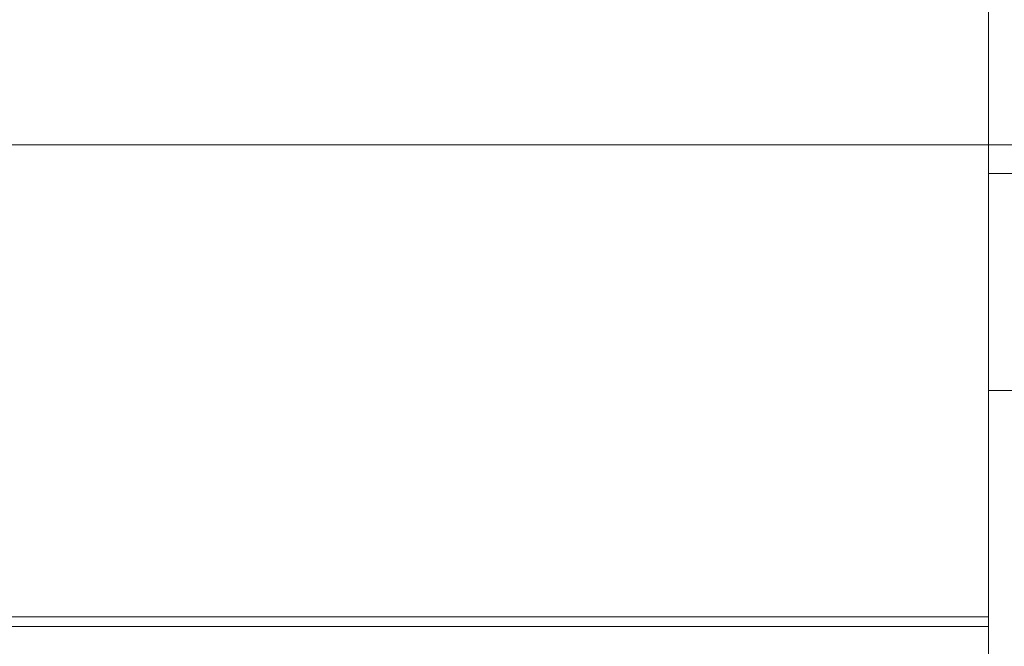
# Model space of a CAD drawing. Header units: millimetres. Extents: x -521669 to 178656, y -69521 to 433382.
# Tile 44 of 256: x -499397 to -499390, y 411132 to 411137. Entities that reach past the tile are written whole.
import ezdxf

# ---------------------------------------------------------------- set-up
doc = ezdxf.new("R2010")
doc.units = ezdxf.units.MM
doc.layers.add('PDF5_Geometry', color=7, linetype='Continuous', true_color=0xaaaaaa)

# ---------------------------------------------------------------- blocks, each defined once
blk = doc.blocks.new('ftfyjjj')
at = {"layer": 'PDF5_Geometry', "color": 3, "lineweight": 18, "true_color": 0x00ff00}
for points in [[(25730.2584, 8183.4543), (26226.2413, 8183.4543), (25730.2584, 8183.4543)], [(26226.2413, 8181.7962), (26226.2413, 8191.5684), (26226.2413, 8181.7962)], [(26226.2413, 8183.2073), (26226.2413, 8183.419), (26226.2413, 8183.4543), (25730.2584, 8183.4543)], [(25730.2584, 8181.7962), (26226.2413, 8181.7962), (26226.2413, 8181.1965), (26226.2413, 8180.632), (26226.2413, 8180.1028), (26226.2413, 8179.6442), (26226.2413, 8179.2561), (26226.2413, 8179.0092), (26226.2413, 8178.8681), (26226.2413, 8178.9033), (26226.2413, 8179.0445), (26226.2413, 8179.362), (26226.2413, 8179.75), (26226.2413, 8180.2439), (26226.2413, 8180.8084), (26226.2413, 8181.3729), (26226.2413, 8181.9373), (26226.2413, 8182.4312), (26226.2413, 8182.8898), (26226.2413, 8183.2073), (26226.2413, 8183.419), (26226.2413, 8183.4543), (25730.2584, 8183.4543)], [(26226.2413, 8181.7962), (26226.2413, 8191.5684), (26226.2413, 8181.7962)], [(26226.2413, 8183.2073), (26226.2413, 8183.419), (26226.2413, 8183.4543), (25730.2584, 8183.4543)], [(25730.2584, 8181.7962), (26226.2413, 8181.7962), (26226.2413, 8181.1965), (26226.2413, 8180.632), (26226.2413, 8180.1028), (26226.2413, 8179.6442), (26226.2413, 8179.2561), (26226.2413, 8179.0092), (26226.2413, 8178.8681), (26226.2413, 8178.9033), (26226.2413, 8179.0445), (26226.2413, 8179.362), (26226.2413, 8179.75), (26226.2413, 8180.2439), (26226.2413, 8180.8084), (26226.2413, 8181.3729), (26226.2413, 8181.9373), (26226.2413, 8182.4312), (26226.2413, 8182.8898), (26226.2413, 8183.2073), (26226.2413, 8183.419), (26226.2413, 8183.4543), (25730.2584, 8183.4543)], [(25730.2584, 8181.7962), (26226.2413, 8181.7962), (26226.2413, 8191.5684), (26226.2413, 8181.7962), (26226.2413, 8191.5684), (26226.2413, 8181.7962), (26226.2413, 8191.5684), (26226.2413, 8191.6742), (26226.2413, 8191.7801), (26226.2413, 8191.9212), (26226.2413, 8192.0623), (26226.2413, 8192.1681), (26226.2413, 8192.274), (26226.2413, 8192.3445), (26226.2413, 8192.4151), (26226.2413, 8192.3445), (26226.2413, 8192.274), (25730.2584, 8192.274)], [(25730.2584, 8183.3837), (26226.2413, 8183.3837), (26226.2413, 8192.274), (26226.2413, 8183.3837), (25730.2584, 8183.3837), (26226.2413, 8183.3837), (25730.2584, 8183.3837)], [(25730.2584, 8192.274), (26226.2413, 8192.274), (26226.2413, 8183.3837), (25730.2584, 8183.3837)], [(25730.2584, 8192.274), (26226.2413, 8192.274), (26226.2413, 8183.3837), (25730.2584, 8183.3837)], [(25730.2584, 8192.274), (26226.2413, 8192.274), (26226.2413, 8183.3837), (25730.2584, 8183.3837)], [(25730.2584, 8192.274), (26226.2413, 8192.274), (26226.2413, 8183.3837), (25730.2584, 8183.3837)], [(25730.2584, 8192.274), (26226.2413, 8192.274), (26226.2413, 8183.3837), (25730.2584, 8183.3837)], [(25730.2584, 8183.3837), (26226.2413, 8183.3837), (26226.2413, 8192.274), (26226.2413, 8192.3445), (26226.2413, 8192.4151), (26226.2413, 8192.3445), (26226.2413, 8192.274), (26226.2413, 8192.1681), (26226.2413, 8192.0623), (26226.2413, 8191.9212), (26226.2413, 8191.7801), (26226.2413, 8191.6742), (26226.2413, 8191.5684), (25730.2584, 8191.5684)], [(25730.2584, 8183.3837), (26226.2413, 8183.3837), (26226.2413, 8192.274), (26226.2413, 8192.3445), (26226.2413, 8192.4151), (26226.2413, 8192.3445), (26226.2413, 8192.274), (26226.2413, 8192.1681), (26226.2413, 8192.0623), (26226.2413, 8191.9212), (26226.2413, 8191.7801), (26226.2413, 8191.6742), (26226.2413, 8191.5684), (25730.2584, 8191.5684)], [(25730.2584, 8183.3837), (26226.2413, 8183.3837), (26226.2413, 8192.274), (26226.2413, 8183.3837), (26226.2413, 8192.274), (25730.2584, 8192.274)], [(25730.2584, 8183.3837), (26226.2413, 8183.3837), (26226.2413, 8192.274), (25730.2584, 8192.274)], [(25730.2584, 8191.5684), (26226.2413, 8191.5684), (26226.2413, 8191.6742), (26226.2413, 8191.7801), (26226.2413, 8191.9212), (26226.2413, 8192.0623), (26226.2413, 8192.1681), (26226.2413, 8192.274), (26226.2413, 8192.3445), (26226.2413, 8192.4151), (26226.2413, 8192.3445), (26226.2413, 8192.274), (26226.2413, 8183.3837), (25730.2584, 8183.3837)], [(25730.2584, 8191.5684), (26226.2413, 8191.5684), (26226.2413, 8191.6742), (26226.2413, 8191.7801), (26226.2413, 8191.9212), (26226.2413, 8192.0623), (26226.2413, 8192.1681), (26226.2413, 8192.274), (26226.2413, 8192.3445), (26226.2413, 8192.4151), (26226.2413, 8192.3445), (26226.2413, 8192.274), (26226.2413, 8183.3837), (25730.2584, 8183.3837)], [(25730.2584, 8191.5684), (26226.2413, 8191.5684), (26226.2413, 8191.6742), (26226.2413, 8191.7801), (26226.2413, 8191.9212), (26226.2413, 8192.0623), (26226.2413, 8192.1681), (26226.2413, 8192.274), (26226.2413, 8192.3445), (26226.2413, 8192.4151), (26226.2413, 8192.3445), (26226.2413, 8192.274), (26226.2413, 8183.3837), (25730.2584, 8183.3837)], [(25730.2584, 8183.4543), (26226.2413, 8183.4543), (26226.2413, 8183.3837), (26226.2413, 8192.274), (25730.2584, 8192.274)], [(26226.2413, 8192.274), (26226.2413, 8183.3837)], [(26226.2413, 8192.274), (26226.2413, 8183.3837)], [(26226.2413, 8192.274), (26226.2413, 8183.3837)], [(26226.2413, 8192.274), (26226.2413, 8183.3837)], [(26226.2413, 8192.274), (26226.2413, 8183.3837)], [(26226.2413, 8192.274), (26226.2413, 8183.3837)], [(26226.2413, 8192.274), (26226.2413, 8183.3837)], [(26226.2413, 8192.274), (26226.2413, 8183.3837)], [(26226.2413, 8192.274), (26226.2413, 8183.3837)], [(26226.2413, 8192.274), (26226.2413, 8183.3837)], [(26226.2413, 8192.274), (26226.2413, 8183.3837)], [(26226.2413, 8192.274), (26226.2413, 8183.3837)], [(26226.2413, 8192.274), (26226.2413, 8183.3837)], [(26226.2413, 8192.274), (26226.2413, 8183.3837)], [(26226.2413, 8192.274), (26226.2413, 8183.3837)], [(26226.2413, 8192.274), (26226.2413, 8183.3837)], [(26226.2413, 8192.274), (26226.2413, 8183.3837)], [(26226.2413, 8183.2073), (26226.2413, 8183.419), (26226.2413, 8183.4543), (25730.2584, 8183.3837), (26226.2413, 8183.4543), (26226.2413, 8183.419), (26226.2413, 8183.2073)], [(26226.2413, 8181.7962), (26226.2413, 8191.5684), (25730.2584, 8191.5684)], [(26226.2413, 8183.2073), (26226.2413, 8183.419), (26226.2413, 8183.4543), (26226.2413, 8183.419), (26226.2413, 8183.2073)], [(26226.2413, 8181.7962), (26226.2413, 8191.5684), (26226.2413, 8181.7962)], [(26226.2413, 8183.2073), (26226.2413, 8183.419), (26226.2413, 8183.4543), (25730.2584, 8183.4543)], [(25730.2584, 8191.5684), (26226.2413, 8191.5684), (26226.2413, 8181.7962)], [(26226.2413, 8181.7962), (26226.2413, 8191.5684)], [(26226.2413, 8181.7962), (26226.2413, 8191.5684)], [(26226.2413, 8181.7962), (26226.2413, 8191.5684)], [(26226.2413, 8181.7962), (26226.2413, 8191.5684)], [(26226.2413, 8181.7962), (26226.2413, 8191.5684)], [(26226.2413, 8181.7962), (26226.2413, 8191.5684)], [(26226.2413, 8181.7962), (26226.2413, 8191.5684)], [(26226.2413, 8181.7962), (26226.2413, 8191.5684)], [(26226.2413, 8181.7962), (26226.2413, 8191.5684)], [(26226.2413, 8181.7962), (26226.2413, 8191.5684)], [(26226.2413, 8181.7962), (26226.2413, 8191.5684)], [(26226.2413, 8181.7962), (26226.2413, 8191.5684)], [(26226.2413, 8181.7962), (26226.2413, 8191.5684)], [(26226.2413, 8181.7962), (26226.2413, 8191.5684)], [(26226.2413, 8181.7962), (26226.2413, 8191.5684)], [(26226.2413, 8181.7962), (26226.2413, 8191.5684)], [(26226.2413, 8181.7962), (26226.2413, 8191.5684)], [(26226.2413, 8181.7962), (26226.2413, 8191.5684)], [(26226.2413, 8181.7962), (26226.2413, 8191.5684)], [(26226.2413, 8181.7962), (26226.2413, 8191.5684)], [(26226.2413, 8181.7962), (26226.2413, 8191.5684)], [(25728.2475, 8186.9116), (26228.2522, 8186.9116)], [(26228.2522, 8186.9116), (25728.2475, 8186.9116)], [(26230.2631, 8186.6999), (26226.2413, 8186.6999), (26226.2413, 8186.6647), (26226.2413, 8186.5941), (26226.2413, 8186.4883), (26226.2413, 8186.3119), (26226.2413, 8186.1002), (26226.2413, 8185.9238), (26226.2413, 8185.7121), (26226.2413, 8185.5005), (26226.2413, 8185.3241), (26226.2413, 8185.2182), (26226.2413, 8185.1477), (26226.2413, 8185.1124), (26230.2631, 8185.1124)], [(26230.2631, 8185.1124), (26226.2413, 8185.1124), (26226.2413, 8185.1477), (26226.2413, 8185.2182), (26226.2413, 8185.3241), (26226.2413, 8185.5005), (26226.2413, 8185.7121), (26226.2413, 8185.9238), (26226.2413, 8186.1002), (26226.2413, 8186.3119), (26226.2413, 8186.4883), (26226.2413, 8186.5941), (26226.2413, 8186.6647), (26226.2413, 8186.6999), (26230.2631, 8186.6999)], [(26230.2631, 8186.6999), (26226.2413, 8186.6999)], [(26226.2413, 8186.6999), (26226.2413, 8186.6647), (26226.2413, 8186.5941), (26226.2413, 8186.4883), (26226.2413, 8186.3119), (26226.2413, 8186.1002), (26226.2413, 8185.9238), (26226.2413, 8185.7121), (26226.2413, 8185.5005), (26226.2413, 8185.3241), (26226.2413, 8185.2182), (26226.2413, 8185.1477), (26226.2413, 8185.1124)], [(26226.2413, 8185.1124), (26226.2413, 8185.1477), (26226.2413, 8185.2182), (26226.2413, 8185.3241), (26226.2413, 8185.5005), (26226.2413, 8185.7121), (26226.2413, 8185.9238), (26226.2413, 8186.1002), (26226.2413, 8186.3119), (26226.2413, 8186.4883), (26226.2413, 8186.5941), (26226.2413, 8186.6647), (26226.2413, 8186.6999)], [(26230.2631, 8186.6999), (26226.2413, 8186.6999)], [(26226.2413, 8186.6999), (26226.2413, 8186.6647), (26226.2413, 8186.5941), (26226.2413, 8186.4883), (26226.2413, 8186.3119), (26226.2413, 8186.1002), (26226.2413, 8185.9238), (26226.2413, 8185.7121), (26226.2413, 8185.5005), (26226.2413, 8185.3241), (26226.2413, 8185.2182), (26226.2413, 8185.1477), (26226.2413, 8185.1124)], [(26226.2413, 8185.1124), (26226.2413, 8185.1477), (26226.2413, 8185.2182), (26226.2413, 8185.3241), (26226.2413, 8185.5005), (26226.2413, 8185.7121), (26226.2413, 8185.9238), (26226.2413, 8186.1002), (26226.2413, 8186.3119), (26226.2413, 8186.4883), (26226.2413, 8186.5941), (26226.2413, 8186.6647), (26226.2413, 8186.6999)], [(26230.2631, 8186.6999), (26226.2413, 8186.6999)], [(26226.2413, 8186.6999), (26226.2413, 8186.6647), (26226.2413, 8186.5941), (26226.2413, 8186.4883), (26226.2413, 8186.3119), (26226.2413, 8186.1002), (26226.2413, 8185.9238), (26226.2413, 8185.7121), (26226.2413, 8185.5005), (26226.2413, 8185.3241), (26226.2413, 8185.2182), (26226.2413, 8185.1477), (26226.2413, 8185.1124)], [(26226.2413, 8185.1124), (26226.2413, 8185.1477), (26226.2413, 8185.2182), (26226.2413, 8185.3241), (26226.2413, 8185.5005), (26226.2413, 8185.7121), (26226.2413, 8185.9238), (26226.2413, 8186.1002), (26226.2413, 8186.3119), (26226.2413, 8186.4883), (26226.2413, 8186.5941), (26226.2413, 8186.6647), (26226.2413, 8186.6999)], [(26230.2631, 8186.6999), (26226.2413, 8186.6999)], [(26226.2413, 8186.6999), (26226.2413, 8186.6647), (26226.2413, 8186.5941), (26226.2413, 8186.4883), (26226.2413, 8186.3119), (26226.2413, 8186.1002), (26226.2413, 8185.9238), (26226.2413, 8185.7121), (26226.2413, 8185.5005), (26226.2413, 8185.3241), (26226.2413, 8185.2182), (26226.2413, 8185.1477), (26226.2413, 8185.1124)], [(26226.2413, 8185.1124), (26226.2413, 8185.1477), (26226.2413, 8185.2182), (26226.2413, 8185.3241), (26226.2413, 8185.5005), (26226.2413, 8185.7121), (26226.2413, 8185.9238), (26226.2413, 8186.1002), (26226.2413, 8186.3119), (26226.2413, 8186.4883), (26226.2413, 8186.5941), (26226.2413, 8186.6647), (26226.2413, 8186.6999)], [(26230.2631, 8186.6999), (26226.2413, 8186.6999)], [(26226.2413, 8186.6999), (26226.2413, 8186.6647), (26226.2413, 8186.5941), (26226.2413, 8186.4883), (26226.2413, 8186.3119), (26226.2413, 8186.1002), (26226.2413, 8185.9238), (26226.2413, 8185.7121), (26226.2413, 8185.5005), (26226.2413, 8185.3241), (26226.2413, 8185.2182), (26226.2413, 8185.1477), (26226.2413, 8185.1124)], [(26226.2413, 8185.1124), (26226.2413, 8185.1477), (26226.2413, 8185.2182), (26226.2413, 8185.3241), (26226.2413, 8185.5005), (26226.2413, 8185.7121), (26226.2413, 8185.9238), (26226.2413, 8186.1002), (26226.2413, 8186.3119), (26226.2413, 8186.4883), (26226.2413, 8186.5941), (26226.2413, 8186.6647), (26226.2413, 8186.6999)], [(26230.2631, 8186.6999), (26226.2413, 8186.6999)], [(26226.2413, 8186.6999), (26226.2413, 8186.6647), (26226.2413, 8186.5941), (26226.2413, 8186.4883), (26226.2413, 8186.3119), (26226.2413, 8186.1002), (26226.2413, 8185.9238), (26226.2413, 8185.7121), (26226.2413, 8185.5005), (26226.2413, 8185.3241), (26226.2413, 8185.2182), (26226.2413, 8185.1477), (26226.2413, 8185.1124)], [(26226.2413, 8185.1124), (26226.2413, 8185.1477), (26226.2413, 8185.2182), (26226.2413, 8185.3241), (26226.2413, 8185.5005), (26226.2413, 8185.7121), (26226.2413, 8185.9238), (26226.2413, 8186.1002), (26226.2413, 8186.3119), (26226.2413, 8186.4883), (26226.2413, 8186.5941), (26226.2413, 8186.6647), (26226.2413, 8186.6999)], [(26230.2631, 8186.6999), (26226.2413, 8186.6999)], [(26226.2413, 8186.6999), (26226.2413, 8186.6647), (26226.2413, 8186.5941), (26226.2413, 8186.4883), (26226.2413, 8186.3119), (26226.2413, 8186.1002), (26226.2413, 8185.9238), (26226.2413, 8185.7121), (26226.2413, 8185.5005), (26226.2413, 8185.3241), (26226.2413, 8185.2182), (26226.2413, 8185.1477), (26226.2413, 8185.1124)], [(26226.2413, 8185.1124), (26226.2413, 8185.1477), (26226.2413, 8185.2182), (26226.2413, 8185.3241), (26226.2413, 8185.5005), (26226.2413, 8185.7121), (26226.2413, 8185.9238), (26226.2413, 8186.1002), (26226.2413, 8186.3119), (26226.2413, 8186.4883), (26226.2413, 8186.5941), (26226.2413, 8186.6647), (26226.2413, 8186.6999)], [(26230.2631, 8186.6999), (26226.2413, 8186.6999)], [(26226.2413, 8186.6999), (26226.2413, 8186.6647), (26226.2413, 8186.5941), (26226.2413, 8186.4883), (26226.2413, 8186.3119), (26226.2413, 8186.1002), (26226.2413, 8185.9238), (26226.2413, 8185.7121), (26226.2413, 8185.5005), (26226.2413, 8185.3241), (26226.2413, 8185.2182), (26226.2413, 8185.1477), (26226.2413, 8185.1124)], [(26226.2413, 8185.1124), (26226.2413, 8185.1477), (26226.2413, 8185.2182), (26226.2413, 8185.3241), (26226.2413, 8185.5005), (26226.2413, 8185.7121), (26226.2413, 8185.9238), (26226.2413, 8186.1002), (26226.2413, 8186.3119), (26226.2413, 8186.4883), (26226.2413, 8186.5941), (26226.2413, 8186.6647), (26226.2413, 8186.6999)], [(26230.2631, 8186.6999), (26226.2413, 8186.6999)], [(26226.2413, 8186.6999), (26226.2413, 8186.6647), (26226.2413, 8186.5941), (26226.2413, 8186.4883), (26226.2413, 8186.3119), (26226.2413, 8186.1002), (26226.2413, 8185.9238), (26226.2413, 8185.7121), (26226.2413, 8185.5005), (26226.2413, 8185.3241), (26226.2413, 8185.2182), (26226.2413, 8185.1477), (26226.2413, 8185.1124)], [(26226.2413, 8185.1124), (26226.2413, 8185.1477), (26226.2413, 8185.2182), (26226.2413, 8185.3241), (26226.2413, 8185.5005), (26226.2413, 8185.7121), (26226.2413, 8185.9238), (26226.2413, 8186.1002), (26226.2413, 8186.3119), (26226.2413, 8186.4883), (26226.2413, 8186.5941), (26226.2413, 8186.6647), (26226.2413, 8186.6999)], [(26230.2631, 8186.6999), (26226.2413, 8186.6999)], [(26226.2413, 8186.6999), (26226.2413, 8186.6647), (26226.2413, 8186.5941), (26226.2413, 8186.4883), (26226.2413, 8186.3119), (26226.2413, 8186.1002), (26226.2413, 8185.9238), (26226.2413, 8185.7121), (26226.2413, 8185.5005), (26226.2413, 8185.3241), (26226.2413, 8185.2182), (26226.2413, 8185.1477), (26226.2413, 8185.1124)], [(26226.2413, 8185.1124), (26226.2413, 8185.1477), (26226.2413, 8185.2182), (26226.2413, 8185.3241), (26226.2413, 8185.5005), (26226.2413, 8185.7121), (26226.2413, 8185.9238), (26226.2413, 8186.1002), (26226.2413, 8186.3119), (26226.2413, 8186.4883), (26226.2413, 8186.5941), (26226.2413, 8186.6647), (26226.2413, 8186.6999)], [(26230.2631, 8186.6999), (26226.2413, 8186.6999)], [(26226.2413, 8186.6999), (26226.2413, 8186.6647), (26226.2413, 8186.5941), (26226.2413, 8186.4883), (26226.2413, 8186.3119), (26226.2413, 8186.1002), (26226.2413, 8185.9238), (26226.2413, 8185.7121), (26226.2413, 8185.5005), (26226.2413, 8185.3241), (26226.2413, 8185.2182), (26226.2413, 8185.1477), (26226.2413, 8185.1124)], [(26226.2413, 8185.1124), (26226.2413, 8185.1477), (26226.2413, 8185.2182), (26226.2413, 8185.3241), (26226.2413, 8185.5005), (26226.2413, 8185.7121), (26226.2413, 8185.9238), (26226.2413, 8186.1002), (26226.2413, 8186.3119), (26226.2413, 8186.4883), (26226.2413, 8186.5941), (26226.2413, 8186.6647), (26226.2413, 8186.6999)], [(26230.2631, 8186.6999), (26226.2413, 8186.6999)], [(26226.2413, 8186.6999), (26226.2413, 8186.6647), (26226.2413, 8186.5941), (26226.2413, 8186.4883), (26226.2413, 8186.3119), (26226.2413, 8186.1002), (26226.2413, 8185.9238), (26226.2413, 8185.7121), (26226.2413, 8185.5005), (26226.2413, 8185.3241), (26226.2413, 8185.2182), (26226.2413, 8185.1477), (26226.2413, 8185.1124)], [(26226.2413, 8185.1124), (26226.2413, 8185.1477), (26226.2413, 8185.2182), (26226.2413, 8185.3241), (26226.2413, 8185.5005), (26226.2413, 8185.7121), (26226.2413, 8185.9238), (26226.2413, 8186.1002), (26226.2413, 8186.3119), (26226.2413, 8186.4883), (26226.2413, 8186.5941), (26226.2413, 8186.6647), (26226.2413, 8186.6999)], [(26230.2631, 8186.6999), (26226.2413, 8186.6999)], [(26226.2413, 8186.6999), (26226.2413, 8186.6647), (26226.2413, 8186.5941), (26226.2413, 8186.4883), (26226.2413, 8186.3119), (26226.2413, 8186.1002), (26226.2413, 8185.9238), (26226.2413, 8185.7121), (26226.2413, 8185.5005), (26226.2413, 8185.3241), (26226.2413, 8185.2182), (26226.2413, 8185.1477), (26226.2413, 8185.1124)], [(26226.2413, 8185.1124), (26226.2413, 8185.1477), (26226.2413, 8185.2182), (26226.2413, 8185.3241), (26226.2413, 8185.5005), (26226.2413, 8185.7121), (26226.2413, 8185.9238), (26226.2413, 8186.1002), (26226.2413, 8186.3119), (26226.2413, 8186.4883), (26226.2413, 8186.5941), (26226.2413, 8186.6647), (26226.2413, 8186.6999)], [(26230.2631, 8186.6999), (26226.2413, 8186.6999)], [(26226.2413, 8186.6999), (26226.2413, 8186.6647), (26226.2413, 8186.5941), (26226.2413, 8186.4883), (26226.2413, 8186.3119), (26226.2413, 8186.1002), (26226.2413, 8185.9238), (26226.2413, 8185.7121), (26226.2413, 8185.5005), (26226.2413, 8185.3241), (26226.2413, 8185.2182), (26226.2413, 8185.1477), (26226.2413, 8185.1124)], [(26226.2413, 8185.1124), (26226.2413, 8185.1477), (26226.2413, 8185.2182), (26226.2413, 8185.3241), (26226.2413, 8185.5005), (26226.2413, 8185.7121), (26226.2413, 8185.9238), (26226.2413, 8186.1002), (26226.2413, 8186.3119), (26226.2413, 8186.4883), (26226.2413, 8186.5941), (26226.2413, 8186.6647), (26226.2413, 8186.6999)], [(26230.2631, 8186.6999), (26226.2413, 8186.6999)], [(26226.2413, 8186.6999), (26226.2413, 8186.6647), (26226.2413, 8186.5941), (26226.2413, 8186.4883), (26226.2413, 8186.3119), (26226.2413, 8186.1002), (26226.2413, 8185.9238), (26226.2413, 8185.7121), (26226.2413, 8185.5005), (26226.2413, 8185.3241), (26226.2413, 8185.2182), (26226.2413, 8185.1477), (26226.2413, 8185.1124)], [(26226.2413, 8185.1124), (26226.2413, 8185.1477), (26226.2413, 8185.2182), (26226.2413, 8185.3241), (26226.2413, 8185.5005), (26226.2413, 8185.7121), (26226.2413, 8185.9238), (26226.2413, 8186.1002), (26226.2413, 8186.3119), (26226.2413, 8186.4883), (26226.2413, 8186.5941), (26226.2413, 8186.6647), (26226.2413, 8186.6999)], [(26230.2631, 8186.6999), (26226.2413, 8186.6999)], [(26226.2413, 8186.6999), (26226.2413, 8186.6647), (26226.2413, 8186.5941), (26226.2413, 8186.4883), (26226.2413, 8186.3119), (26226.2413, 8186.1002), (26226.2413, 8185.9238), (26226.2413, 8185.7121), (26226.2413, 8185.5005), (26226.2413, 8185.3241), (26226.2413, 8185.2182), (26226.2413, 8185.1477), (26226.2413, 8185.1124)], [(26226.2413, 8185.1124), (26226.2413, 8185.1477), (26226.2413, 8185.2182), (26226.2413, 8185.3241), (26226.2413, 8185.5005), (26226.2413, 8185.7121), (26226.2413, 8185.9238), (26226.2413, 8186.1002), (26226.2413, 8186.3119), (26226.2413, 8186.4883), (26226.2413, 8186.5941), (26226.2413, 8186.6647), (26226.2413, 8186.6999)], [(26230.2631, 8186.6999), (26226.2413, 8186.6999)], [(26226.2413, 8186.6999), (26226.2413, 8186.6647), (26226.2413, 8186.5941), (26226.2413, 8186.4883), (26226.2413, 8186.3119), (26226.2413, 8186.1002), (26226.2413, 8185.9238), (26226.2413, 8185.7121), (26226.2413, 8185.5005), (26226.2413, 8185.3241), (26226.2413, 8185.2182), (26226.2413, 8185.1477), (26226.2413, 8185.1124)], [(26226.2413, 8185.1124), (26226.2413, 8185.1477), (26226.2413, 8185.2182), (26226.2413, 8185.3241), (26226.2413, 8185.5005), (26226.2413, 8185.7121), (26226.2413, 8185.9238), (26226.2413, 8186.1002), (26226.2413, 8186.3119), (26226.2413, 8186.4883), (26226.2413, 8186.5941), (26226.2413, 8186.6647), (26226.2413, 8186.6999)], [(26230.2631, 8186.6999), (26226.2413, 8186.6999)], [(26226.2413, 8186.6999), (26226.2413, 8186.6647), (26226.2413, 8186.5941), (26226.2413, 8186.4883), (26226.2413, 8186.3119), (26226.2413, 8186.1002), (26226.2413, 8185.9238), (26226.2413, 8185.7121), (26226.2413, 8185.5005), (26226.2413, 8185.3241), (26226.2413, 8185.2182), (26226.2413, 8185.1477), (26226.2413, 8185.1124)], [(26226.2413, 8185.1124), (26226.2413, 8185.1477), (26226.2413, 8185.2182), (26226.2413, 8185.3241), (26226.2413, 8185.5005), (26226.2413, 8185.7121), (26226.2413, 8185.9238), (26226.2413, 8186.1002), (26226.2413, 8186.3119), (26226.2413, 8186.4883), (26226.2413, 8186.5941), (26226.2413, 8186.6647), (26226.2413, 8186.6999)], [(26230.2631, 8186.6999), (26226.2413, 8186.6999)], [(26226.2413, 8186.6999), (26226.2413, 8186.6647), (26226.2413, 8186.5941), (26226.2413, 8186.4883), (26226.2413, 8186.3119), (26226.2413, 8186.1002), (26226.2413, 8185.9238), (26226.2413, 8185.7121), (26226.2413, 8185.5005), (26226.2413, 8185.3241), (26226.2413, 8185.2182), (26226.2413, 8185.1477), (26226.2413, 8185.1124)], [(26226.2413, 8185.1124), (26226.2413, 8185.1477), (26226.2413, 8185.2182), (26226.2413, 8185.3241), (26226.2413, 8185.5005), (26226.2413, 8185.7121), (26226.2413, 8185.9238), (26226.2413, 8186.1002), (26226.2413, 8186.3119), (26226.2413, 8186.4883), (26226.2413, 8186.5941), (26226.2413, 8186.6647), (26226.2413, 8186.6999)], [(26230.2631, 8186.6999), (26226.2413, 8186.6999)], [(26226.2413, 8186.6999), (26226.2413, 8186.6647), (26226.2413, 8186.5941), (26226.2413, 8186.4883), (26226.2413, 8186.3119), (26226.2413, 8186.1002), (26226.2413, 8185.9238), (26226.2413, 8185.7121), (26226.2413, 8185.5005), (26226.2413, 8185.3241), (26226.2413, 8185.2182), (26226.2413, 8185.1477), (26226.2413, 8185.1124)], [(26226.2413, 8185.1124), (26226.2413, 8185.1477), (26226.2413, 8185.2182), (26226.2413, 8185.3241), (26226.2413, 8185.5005), (26226.2413, 8185.7121), (26226.2413, 8185.9238), (26226.2413, 8186.1002), (26226.2413, 8186.3119), (26226.2413, 8186.4883), (26226.2413, 8186.5941), (26226.2413, 8186.6647), (26226.2413, 8186.6999)], [(26230.2631, 8186.6999), (26226.2413, 8186.6999)], [(26226.2413, 8186.6999), (26226.2413, 8186.6647), (26226.2413, 8186.5941), (26226.2413, 8186.4883), (26226.2413, 8186.3119), (26226.2413, 8186.1002), (26226.2413, 8185.9238), (26226.2413, 8185.7121), (26226.2413, 8185.5005), (26226.2413, 8185.3241), (26226.2413, 8185.2182), (26226.2413, 8185.1477), (26226.2413, 8185.1124)], [(26226.2413, 8185.1124), (26226.2413, 8185.1477), (26226.2413, 8185.2182), (26226.2413, 8185.3241), (26226.2413, 8185.5005), (26226.2413, 8185.7121), (26226.2413, 8185.9238), (26226.2413, 8186.1002), (26226.2413, 8186.3119), (26226.2413, 8186.4883), (26226.2413, 8186.5941), (26226.2413, 8186.6647), (26226.2413, 8186.6999)], [(26230.2631, 8186.6999), (26226.2413, 8186.6999)], [(26226.2413, 8186.6999), (26226.2413, 8186.6647), (26226.2413, 8186.5941), (26226.2413, 8186.4883), (26226.2413, 8186.3119), (26226.2413, 8186.1002), (26226.2413, 8185.9238), (26226.2413, 8185.7121), (26226.2413, 8185.5005), (26226.2413, 8185.3241), (26226.2413, 8185.2182), (26226.2413, 8185.1477), (26226.2413, 8185.1124)], [(26226.2413, 8185.1124), (26226.2413, 8185.1477), (26226.2413, 8185.2182), (26226.2413, 8185.3241), (26226.2413, 8185.5005), (26226.2413, 8185.7121), (26226.2413, 8185.9238), (26226.2413, 8186.1002), (26226.2413, 8186.3119), (26226.2413, 8186.4883), (26226.2413, 8186.5941), (26226.2413, 8186.6647), (26226.2413, 8186.6999)], [(26230.2631, 8186.6999), (26226.2413, 8186.6999)], [(26226.2413, 8186.6999), (26226.2413, 8186.6647), (26226.2413, 8186.5941), (26226.2413, 8186.4883), (26226.2413, 8186.3119), (26226.2413, 8186.1002), (26226.2413, 8185.9238), (26226.2413, 8185.7121), (26226.2413, 8185.5005), (26226.2413, 8185.3241), (26226.2413, 8185.2182), (26226.2413, 8185.1477), (26226.2413, 8185.1124)], [(26226.2413, 8185.1124), (26226.2413, 8185.1477), (26226.2413, 8185.2182), (26226.2413, 8185.3241), (26226.2413, 8185.5005), (26226.2413, 8185.7121), (26226.2413, 8185.9238), (26226.2413, 8186.1002), (26226.2413, 8186.3119), (26226.2413, 8186.4883), (26226.2413, 8186.5941), (26226.2413, 8186.6647), (26226.2413, 8186.6999)], [(26230.2631, 8186.6999), (26226.2413, 8186.6999)], [(26226.2413, 8186.6999), (26226.2413, 8186.6647), (26226.2413, 8186.5941), (26226.2413, 8186.4883), (26226.2413, 8186.3119), (26226.2413, 8186.1002), (26226.2413, 8185.9238), (26226.2413, 8185.7121), (26226.2413, 8185.5005), (26226.2413, 8185.3241), (26226.2413, 8185.2182), (26226.2413, 8185.1477), (26226.2413, 8185.1124)], [(26226.2413, 8185.1124), (26226.2413, 8185.1477), (26226.2413, 8185.2182), (26226.2413, 8185.3241), (26226.2413, 8185.5005), (26226.2413, 8185.7121), (26226.2413, 8185.9238), (26226.2413, 8186.1002), (26226.2413, 8186.3119), (26226.2413, 8186.4883), (26226.2413, 8186.5941), (26226.2413, 8186.6647), (26226.2413, 8186.6999)], [(26230.2631, 8186.6999), (26226.2413, 8186.6999)], [(26226.2413, 8186.6999), (26226.2413, 8186.6647), (26226.2413, 8186.5941), (26226.2413, 8186.4883), (26226.2413, 8186.3119), (26226.2413, 8186.1002), (26226.2413, 8185.9238), (26226.2413, 8185.7121), (26226.2413, 8185.5005), (26226.2413, 8185.3241), (26226.2413, 8185.2182), (26226.2413, 8185.1477), (26226.2413, 8185.1124)], [(26226.2413, 8185.1124), (26226.2413, 8185.1477), (26226.2413, 8185.2182), (26226.2413, 8185.3241), (26226.2413, 8185.5005), (26226.2413, 8185.7121), (26226.2413, 8185.9238), (26226.2413, 8186.1002), (26226.2413, 8186.3119), (26226.2413, 8186.4883), (26226.2413, 8186.5941), (26226.2413, 8186.6647), (26226.2413, 8186.6999)], [(26230.2631, 8186.6999), (26226.2413, 8186.6999)], [(26226.2413, 8186.6999), (26226.2413, 8186.6647), (26226.2413, 8186.5941), (26226.2413, 8186.4883), (26226.2413, 8186.3119), (26226.2413, 8186.1002), (26226.2413, 8185.9238), (26226.2413, 8185.7121), (26226.2413, 8185.5005), (26226.2413, 8185.3241), (26226.2413, 8185.2182), (26226.2413, 8185.1477), (26226.2413, 8185.1124)], [(26226.2413, 8185.1124), (26226.2413, 8185.1477), (26226.2413, 8185.2182), (26226.2413, 8185.3241), (26226.2413, 8185.5005), (26226.2413, 8185.7121), (26226.2413, 8185.9238), (26226.2413, 8186.1002), (26226.2413, 8186.3119), (26226.2413, 8186.4883), (26226.2413, 8186.5941), (26226.2413, 8186.6647), (26226.2413, 8186.6999)], [(26230.2631, 8186.6999), (26226.2413, 8186.6999)], [(26226.2413, 8186.6999), (26226.2413, 8186.6647), (26226.2413, 8186.5941), (26226.2413, 8186.4883), (26226.2413, 8186.3119), (26226.2413, 8186.1002), (26226.2413, 8185.9238), (26226.2413, 8185.7121), (26226.2413, 8185.5005), (26226.2413, 8185.3241), (26226.2413, 8185.2182), (26226.2413, 8185.1477), (26226.2413, 8185.1124)], [(26226.2413, 8185.1124), (26226.2413, 8185.1477), (26226.2413, 8185.2182), (26226.2413, 8185.3241), (26226.2413, 8185.5005), (26226.2413, 8185.7121), (26226.2413, 8185.9238), (26226.2413, 8186.1002), (26226.2413, 8186.3119), (26226.2413, 8186.4883), (26226.2413, 8186.5941), (26226.2413, 8186.6647), (26226.2413, 8186.6999)], [(26230.2631, 8186.6999), (26226.2413, 8186.6999)], [(26226.2413, 8186.6999), (26226.2413, 8186.6647), (26226.2413, 8186.5941), (26226.2413, 8186.4883), (26226.2413, 8186.3119), (26226.2413, 8186.1002), (26226.2413, 8185.9238), (26226.2413, 8185.7121), (26226.2413, 8185.5005), (26226.2413, 8185.3241), (26226.2413, 8185.2182), (26226.2413, 8185.1477), (26226.2413, 8185.1124)], [(26226.2413, 8185.1124), (26226.2413, 8185.1477), (26226.2413, 8185.2182), (26226.2413, 8185.3241), (26226.2413, 8185.5005), (26226.2413, 8185.7121), (26226.2413, 8185.9238), (26226.2413, 8186.1002), (26226.2413, 8186.3119), (26226.2413, 8186.4883), (26226.2413, 8186.5941), (26226.2413, 8186.6647), (26226.2413, 8186.6999)], [(26230.2631, 8186.6999), (26226.2413, 8186.6999)], [(26226.2413, 8186.6999), (26226.2413, 8186.6647), (26226.2413, 8186.5941), (26226.2413, 8186.4883), (26226.2413, 8186.3119), (26226.2413, 8186.1002), (26226.2413, 8185.9238), (26226.2413, 8185.7121), (26226.2413, 8185.5005), (26226.2413, 8185.3241), (26226.2413, 8185.2182), (26226.2413, 8185.1477), (26226.2413, 8185.1124)], [(26226.2413, 8185.1124), (26226.2413, 8185.1477), (26226.2413, 8185.2182), (26226.2413, 8185.3241), (26226.2413, 8185.5005), (26226.2413, 8185.7121), (26226.2413, 8185.9238), (26226.2413, 8186.1002), (26226.2413, 8186.3119), (26226.2413, 8186.4883), (26226.2413, 8186.5941), (26226.2413, 8186.6647), (26226.2413, 8186.6999)], [(26230.2631, 8186.6999), (26226.2413, 8186.6999)], [(26226.2413, 8186.6999), (26226.2413, 8186.6647), (26226.2413, 8186.5941), (26226.2413, 8186.4883), (26226.2413, 8186.3119), (26226.2413, 8186.1002), (26226.2413, 8185.9238), (26226.2413, 8185.7121), (26226.2413, 8185.5005), (26226.2413, 8185.3241), (26226.2413, 8185.2182), (26226.2413, 8185.1477), (26226.2413, 8185.1124)], [(26226.2413, 8185.1124), (26226.2413, 8185.1477), (26226.2413, 8185.2182), (26226.2413, 8185.3241), (26226.2413, 8185.5005), (26226.2413, 8185.7121), (26226.2413, 8185.9238), (26226.2413, 8186.1002), (26226.2413, 8186.3119), (26226.2413, 8186.4883), (26226.2413, 8186.5941), (26226.2413, 8186.6647), (26226.2413, 8186.6999)], [(26230.2631, 8186.6999), (26226.2413, 8186.6999)], [(26226.2413, 8186.6999), (26226.2413, 8186.6647), (26226.2413, 8186.5941), (26226.2413, 8186.4883), (26226.2413, 8186.3119), (26226.2413, 8186.1002), (26226.2413, 8185.9238), (26226.2413, 8185.7121), (26226.2413, 8185.5005), (26226.2413, 8185.3241), (26226.2413, 8185.2182), (26226.2413, 8185.1477), (26226.2413, 8185.1124)], [(26226.2413, 8185.1124), (26226.2413, 8185.1477), (26226.2413, 8185.2182), (26226.2413, 8185.3241), (26226.2413, 8185.5005), (26226.2413, 8185.7121), (26226.2413, 8185.9238), (26226.2413, 8186.1002), (26226.2413, 8186.3119), (26226.2413, 8186.4883), (26226.2413, 8186.5941), (26226.2413, 8186.6647), (26226.2413, 8186.6999)], [(26230.2631, 8186.6999), (26226.2413, 8186.6999)], [(26226.2413, 8186.6999), (26226.2413, 8186.6647), (26226.2413, 8186.5941), (26226.2413, 8186.4883), (26226.2413, 8186.3119), (26226.2413, 8186.1002), (26226.2413, 8185.9238), (26226.2413, 8185.7121), (26226.2413, 8185.5005), (26226.2413, 8185.3241), (26226.2413, 8185.2182), (26226.2413, 8185.1477), (26226.2413, 8185.1124)], [(26226.2413, 8185.1124), (26226.2413, 8185.1477), (26226.2413, 8185.2182), (26226.2413, 8185.3241), (26226.2413, 8185.5005), (26226.2413, 8185.7121), (26226.2413, 8185.9238), (26226.2413, 8186.1002), (26226.2413, 8186.3119), (26226.2413, 8186.4883), (26226.2413, 8186.5941), (26226.2413, 8186.6647), (26226.2413, 8186.6999)], [(26226.2413, 8185.1124), (26230.2631, 8185.1124)], [(26226.2413, 8185.1124), (26230.2631, 8185.1124)], [(26226.2413, 8185.1124), (26230.2631, 8185.1124)], [(26226.2413, 8185.1124), (26230.2631, 8185.1124)], [(26226.2413, 8185.1124), (26230.2631, 8185.1124)], [(26226.2413, 8185.1124), (26230.2631, 8185.1124)], [(26226.2413, 8185.1124), (26230.2631, 8185.1124)], [(26226.2413, 8185.1124), (26230.2631, 8185.1124)], [(26226.2413, 8185.1124), (26230.2631, 8185.1124)], [(26226.2413, 8185.1124), (26230.2631, 8185.1124)], [(26226.2413, 8185.1124), (26230.2631, 8185.1124)], [(26226.2413, 8185.1124), (26230.2631, 8185.1124)], [(26226.2413, 8185.1124), (26230.2631, 8185.1124)], [(26226.2413, 8185.1124), (26230.2631, 8185.1124)], [(26226.2413, 8185.1124), (26230.2631, 8185.1124)], [(26226.2413, 8185.1124), (26230.2631, 8185.1124)], [(26226.2413, 8185.1124), (26230.2631, 8185.1124)], [(26226.2413, 8185.1124), (26230.2631, 8185.1124)], [(26226.2413, 8185.1124), (26230.2631, 8185.1124)], [(26226.2413, 8185.1124), (26230.2631, 8185.1124)], [(26226.2413, 8185.1124), (26230.2631, 8185.1124)], [(26226.2413, 8185.1124), (26230.2631, 8185.1124)], [(26226.2413, 8185.1124), (26230.2631, 8185.1124)], [(26226.2413, 8185.1124), (26230.2631, 8185.1124)], [(26226.2413, 8185.1124), (26230.2631, 8185.1124)], [(26226.2413, 8185.1124), (26230.2631, 8185.1124)], [(26226.2413, 8185.1124), (26230.2631, 8185.1124)], [(26226.2413, 8185.1124), (26230.2631, 8185.1124)], [(26226.2413, 8185.1124), (26230.2631, 8185.1124)], [(26226.2413, 8185.1124), (26230.2631, 8185.1124)], [(26226.2413, 8185.1124), (26230.2631, 8185.1124)], [(26226.2413, 8185.1124), (26230.2631, 8185.1124)], [(26226.2413, 8183.4543), (25730.2584, 8183.4543)], [(26226.2413, 8183.4543), (25730.2584, 8183.4543)], [(26226.2413, 8183.4543), (25730.2584, 8183.4543)], [(26226.2413, 8183.4543), (25730.2584, 8183.4543)], [(26226.2413, 8183.4543), (25730.2584, 8183.4543)], [(26226.2413, 8183.4543), (25730.2584, 8183.4543)], [(26226.2413, 8183.4543), (25730.2584, 8183.4543)], [(26226.2413, 8183.4543), (25730.2584, 8183.4543)], [(26226.2413, 8183.4543), (25730.2584, 8183.4543)], [(26226.2413, 8183.4543), (25730.2584, 8183.4543)], [(26226.2413, 8183.4543), (25730.2584, 8183.4543)], [(26226.2413, 8183.4543), (25730.2584, 8183.4543)], [(26226.2413, 8183.4543), (25730.2584, 8183.4543)], [(26226.2413, 8183.4543), (25730.2584, 8183.4543)], [(26226.2413, 8183.4543), (25730.2584, 8183.4543)], [(26226.2413, 8183.4543), (25730.2584, 8183.4543)], [(26226.2413, 8183.4543), (25730.2584, 8183.4543)], [(26226.2413, 8183.4543), (25730.2584, 8183.4543)], [(26226.2413, 8183.4543), (25730.2584, 8183.4543)], [(26226.2413, 8183.4543), (25730.2584, 8183.4543)], [(26226.2413, 8183.4543), (25730.2584, 8183.4543)], [(26226.2413, 8183.4543), (25730.2584, 8183.4543)], [(26226.2413, 8183.4543), (25730.2584, 8183.4543)], [(26226.2413, 8183.4543), (25730.2584, 8183.4543)], [(26226.2413, 8183.4543), (25730.2584, 8183.4543)], [(26226.2413, 8183.3837), (26226.2413, 8183.4543)], [(26226.2413, 8183.4543), (26226.2413, 8183.419), (26226.2413, 8183.2073), (26226.2413, 8182.8898), (26226.2413, 8182.4312), (26226.2413, 8181.9373), (26226.2413, 8181.3729), (26226.2413, 8180.8084), (26226.2413, 8180.2439), (26226.2413, 8179.75), (26226.2413, 8179.362), (26226.2413, 8179.0445), (26226.2413, 8178.9033), (26226.2413, 8178.8681), (26226.2413, 8179.0092), (26226.2413, 8179.2561), (26226.2413, 8179.6442), (26226.2413, 8180.1028), (26226.2413, 8180.632), (26226.2413, 8181.1965), (26226.2413, 8181.7962)], [(26226.2413, 8183.3837), (26226.2413, 8183.4543)], [(26226.2413, 8183.4543), (26226.2413, 8183.419), (26226.2413, 8183.2073), (26226.2413, 8182.8898), (26226.2413, 8182.4312), (26226.2413, 8181.9373), (26226.2413, 8181.3729), (26226.2413, 8180.8084), (26226.2413, 8180.2439), (26226.2413, 8179.75), (26226.2413, 8179.362), (26226.2413, 8179.0445), (26226.2413, 8178.9033), (26226.2413, 8178.8681), (26226.2413, 8179.0092), (26226.2413, 8179.2561), (26226.2413, 8179.6442), (26226.2413, 8180.1028), (26226.2413, 8180.632), (26226.2413, 8181.1965), (26226.2413, 8181.7962)], [(26226.2413, 8183.3837), (26226.2413, 8183.4543)], [(26226.2413, 8183.4543), (26226.2413, 8183.419), (26226.2413, 8183.2073), (26226.2413, 8182.8898), (26226.2413, 8182.4312), (26226.2413, 8181.9373), (26226.2413, 8181.3729), (26226.2413, 8180.8084), (26226.2413, 8180.2439), (26226.2413, 8179.75), (26226.2413, 8179.362), (26226.2413, 8179.0445), (26226.2413, 8178.9033), (26226.2413, 8178.8681), (26226.2413, 8179.0092), (26226.2413, 8179.2561), (26226.2413, 8179.6442), (26226.2413, 8180.1028), (26226.2413, 8180.632), (26226.2413, 8181.1965), (26226.2413, 8181.7962)], [(26226.2413, 8183.3837), (26226.2413, 8183.4543)], [(26226.2413, 8183.4543), (26226.2413, 8183.419), (26226.2413, 8183.2073), (26226.2413, 8182.8898), (26226.2413, 8182.4312), (26226.2413, 8181.9373), (26226.2413, 8181.3729), (26226.2413, 8180.8084), (26226.2413, 8180.2439), (26226.2413, 8179.75), (26226.2413, 8179.362), (26226.2413, 8179.0445), (26226.2413, 8178.9033), (26226.2413, 8178.8681), (26226.2413, 8179.0092), (26226.2413, 8179.2561), (26226.2413, 8179.6442), (26226.2413, 8180.1028), (26226.2413, 8180.632), (26226.2413, 8181.1965), (26226.2413, 8181.7962)], [(26226.2413, 8183.3837), (26226.2413, 8183.4543)], [(26226.2413, 8183.3837), (26226.2413, 8183.4543)], [(26226.2413, 8183.4543), (26226.2413, 8183.419), (26226.2413, 8183.2073), (26226.2413, 8182.8898), (26226.2413, 8182.4312), (26226.2413, 8181.9373), (26226.2413, 8181.3729), (26226.2413, 8180.8084), (26226.2413, 8180.2439), (26226.2413, 8179.75), (26226.2413, 8179.362), (26226.2413, 8179.0445), (26226.2413, 8178.9033), (26226.2413, 8178.8681), (26226.2413, 8179.0092), (26226.2413, 8179.2561), (26226.2413, 8179.6442), (26226.2413, 8180.1028), (26226.2413, 8180.632), (26226.2413, 8181.1965), (26226.2413, 8181.7962)], [(26226.2413, 8183.3837), (26226.2413, 8183.4543)], [(26226.2413, 8183.4543), (26226.2413, 8183.419), (26226.2413, 8183.2073), (26226.2413, 8182.8898), (26226.2413, 8182.4312), (26226.2413, 8181.9373), (26226.2413, 8181.3729), (26226.2413, 8180.8084), (26226.2413, 8180.2439), (26226.2413, 8179.75), (26226.2413, 8179.362), (26226.2413, 8179.0445), (26226.2413, 8178.9033), (26226.2413, 8178.8681), (26226.2413, 8179.0092), (26226.2413, 8179.2561), (26226.2413, 8179.6442), (26226.2413, 8180.1028), (26226.2413, 8180.632), (26226.2413, 8181.1965), (26226.2413, 8181.7962)], [(26226.2413, 8183.3837), (26226.2413, 8183.4543)], [(26226.2413, 8183.4543), (26226.2413, 8183.419), (26226.2413, 8183.2073), (26226.2413, 8182.8898), (26226.2413, 8182.4312), (26226.2413, 8181.9373), (26226.2413, 8181.3729), (26226.2413, 8180.8084), (26226.2413, 8180.2439), (26226.2413, 8179.75), (26226.2413, 8179.362), (26226.2413, 8179.0445), (26226.2413, 8178.9033), (26226.2413, 8178.8681), (26226.2413, 8179.0092), (26226.2413, 8179.2561), (26226.2413, 8179.6442), (26226.2413, 8180.1028), (26226.2413, 8180.632), (26226.2413, 8181.1965), (26226.2413, 8181.7962)], [(26226.2413, 8183.3837), (26226.2413, 8183.4543)], [(26226.2413, 8183.4543), (26226.2413, 8183.419), (26226.2413, 8183.2073), (26226.2413, 8182.8898), (26226.2413, 8182.4312), (26226.2413, 8181.9373), (26226.2413, 8181.3729), (26226.2413, 8180.8084), (26226.2413, 8180.2439), (26226.2413, 8179.75), (26226.2413, 8179.362), (26226.2413, 8179.0445), (26226.2413, 8178.9033), (26226.2413, 8178.8681), (26226.2413, 8179.0092), (26226.2413, 8179.2561), (26226.2413, 8179.6442), (26226.2413, 8180.1028), (26226.2413, 8180.632), (26226.2413, 8181.1965), (26226.2413, 8181.7962)], [(26226.2413, 8183.3837), (26226.2413, 8183.4543)], [(26226.2413, 8183.3837), (26226.2413, 8183.4543)], [(26226.2413, 8183.4543), (26226.2413, 8183.419), (26226.2413, 8183.2073), (26226.2413, 8182.8898), (26226.2413, 8182.4312), (26226.2413, 8181.9373), (26226.2413, 8181.3729), (26226.2413, 8180.8084), (26226.2413, 8180.2439), (26226.2413, 8179.75), (26226.2413, 8179.362), (26226.2413, 8179.0445), (26226.2413, 8178.9033), (26226.2413, 8178.8681), (26226.2413, 8179.0092), (26226.2413, 8179.2561), (26226.2413, 8179.6442), (26226.2413, 8180.1028), (26226.2413, 8180.632), (26226.2413, 8181.1965), (26226.2413, 8181.7962)], [(26226.2413, 8183.3837), (26226.2413, 8183.4543)], [(26226.2413, 8183.4543), (26226.2413, 8183.419), (26226.2413, 8183.2073), (26226.2413, 8182.8898), (26226.2413, 8182.4312), (26226.2413, 8181.9373), (26226.2413, 8181.3729), (26226.2413, 8180.8084), (26226.2413, 8180.2439), (26226.2413, 8179.75), (26226.2413, 8179.362), (26226.2413, 8179.0445), (26226.2413, 8178.9033), (26226.2413, 8178.8681), (26226.2413, 8179.0092), (26226.2413, 8179.2561), (26226.2413, 8179.6442), (26226.2413, 8180.1028), (26226.2413, 8180.632), (26226.2413, 8181.1965), (26226.2413, 8181.7962)], [(26226.2413, 8183.3837), (26226.2413, 8183.4543)], [(26226.2413, 8183.4543), (26226.2413, 8183.419), (26226.2413, 8183.2073), (26226.2413, 8182.8898), (26226.2413, 8182.4312), (26226.2413, 8181.9373), (26226.2413, 8181.3729), (26226.2413, 8180.8084), (26226.2413, 8180.2439), (26226.2413, 8179.75), (26226.2413, 8179.362), (26226.2413, 8179.0445), (26226.2413, 8178.9033), (26226.2413, 8178.8681), (26226.2413, 8179.0092), (26226.2413, 8179.2561), (26226.2413, 8179.6442), (26226.2413, 8180.1028), (26226.2413, 8180.632), (26226.2413, 8181.1965), (26226.2413, 8181.7962)], [(26226.2413, 8183.3837), (26226.2413, 8183.4543)], [(26226.2413, 8183.4543), (26226.2413, 8183.419), (26226.2413, 8183.2073), (26226.2413, 8182.8898), (26226.2413, 8182.4312), (26226.2413, 8181.9373), (26226.2413, 8181.3729), (26226.2413, 8180.8084), (26226.2413, 8180.2439), (26226.2413, 8179.75), (26226.2413, 8179.362), (26226.2413, 8179.0445), (26226.2413, 8178.9033), (26226.2413, 8178.8681), (26226.2413, 8179.0092), (26226.2413, 8179.2561), (26226.2413, 8179.6442), (26226.2413, 8180.1028), (26226.2413, 8180.632), (26226.2413, 8181.1965), (26226.2413, 8181.7962)], [(26226.2413, 8183.3837), (26226.2413, 8183.4543)], [(26226.2413, 8183.4543), (26226.2413, 8183.419), (26226.2413, 8183.2073), (26226.2413, 8182.8898), (26226.2413, 8182.4312), (26226.2413, 8181.9373), (26226.2413, 8181.3729), (26226.2413, 8180.8084), (26226.2413, 8180.2439), (26226.2413, 8179.75), (26226.2413, 8179.362), (26226.2413, 8179.0445), (26226.2413, 8178.9033), (26226.2413, 8178.8681), (26226.2413, 8179.0092), (26226.2413, 8179.2561), (26226.2413, 8179.6442), (26226.2413, 8180.1028), (26226.2413, 8180.632), (26226.2413, 8181.1965), (26226.2413, 8181.7962)], [(26226.2413, 8183.3837), (26226.2413, 8183.4543)], [(26226.2413, 8183.3837), (26226.2413, 8183.4543)], [(26226.2413, 8183.4543), (26226.2413, 8183.419), (26226.2413, 8183.2073), (26226.2413, 8182.8898), (26226.2413, 8182.4312), (26226.2413, 8181.9373), (26226.2413, 8181.3729), (26226.2413, 8180.8084), (26226.2413, 8180.2439), (26226.2413, 8179.75), (26226.2413, 8179.362), (26226.2413, 8179.0445), (26226.2413, 8178.9033), (26226.2413, 8178.8681), (26226.2413, 8179.0092), (26226.2413, 8179.2561), (26226.2413, 8179.6442), (26226.2413, 8180.1028), (26226.2413, 8180.632), (26226.2413, 8181.1965), (26226.2413, 8181.7962)], [(26226.2413, 8183.3837), (26226.2413, 8183.4543)], [(26226.2413, 8183.4543), (26226.2413, 8183.419), (26226.2413, 8183.2073), (26226.2413, 8182.8898), (26226.2413, 8182.4312), (26226.2413, 8181.9373), (26226.2413, 8181.3729), (26226.2413, 8180.8084), (26226.2413, 8180.2439), (26226.2413, 8179.75), (26226.2413, 8179.362), (26226.2413, 8179.0445), (26226.2413, 8178.9033), (26226.2413, 8178.8681), (26226.2413, 8179.0092), (26226.2413, 8179.2561), (26226.2413, 8179.6442), (26226.2413, 8180.1028), (26226.2413, 8180.632), (26226.2413, 8181.1965), (26226.2413, 8181.7962)], [(26226.2413, 8183.3837), (26226.2413, 8183.4543)], [(26226.2413, 8183.4543), (26226.2413, 8183.419), (26226.2413, 8183.2073), (26226.2413, 8182.8898), (26226.2413, 8182.4312), (26226.2413, 8181.9373), (26226.2413, 8181.3729), (26226.2413, 8180.8084), (26226.2413, 8180.2439), (26226.2413, 8179.75), (26226.2413, 8179.362), (26226.2413, 8179.0445), (26226.2413, 8178.9033), (26226.2413, 8178.8681), (26226.2413, 8179.0092), (26226.2413, 8179.2561), (26226.2413, 8179.6442), (26226.2413, 8180.1028), (26226.2413, 8180.632), (26226.2413, 8181.1965), (26226.2413, 8181.7962)], [(26226.2413, 8183.3837), (26226.2413, 8183.4543)], [(26226.2413, 8183.4543), (26226.2413, 8183.419), (26226.2413, 8183.2073), (26226.2413, 8182.8898), (26226.2413, 8182.4312), (26226.2413, 8181.9373), (26226.2413, 8181.3729), (26226.2413, 8180.8084), (26226.2413, 8180.2439), (26226.2413, 8179.75), (26226.2413, 8179.362), (26226.2413, 8179.0445), (26226.2413, 8178.9033), (26226.2413, 8178.8681), (26226.2413, 8179.0092), (26226.2413, 8179.2561), (26226.2413, 8179.6442), (26226.2413, 8180.1028), (26226.2413, 8180.632), (26226.2413, 8181.1965), (26226.2413, 8181.7962)], [(26226.2413, 8183.3837), (26226.2413, 8183.4543)], [(26226.2413, 8183.4543), (26226.2413, 8183.419), (26226.2413, 8183.2073), (26226.2413, 8182.8898), (26226.2413, 8182.4312), (26226.2413, 8181.9373), (26226.2413, 8181.3729), (26226.2413, 8180.8084), (26226.2413, 8180.2439), (26226.2413, 8179.75), (26226.2413, 8179.362), (26226.2413, 8179.0445), (26226.2413, 8178.9033), (26226.2413, 8178.8681), (26226.2413, 8179.0092), (26226.2413, 8179.2561), (26226.2413, 8179.6442), (26226.2413, 8180.1028), (26226.2413, 8180.632), (26226.2413, 8181.1965), (26226.2413, 8181.7962)], [(26226.2413, 8183.3837), (26226.2413, 8183.4543)], [(26226.2413, 8183.3837), (26226.2413, 8183.4543)], [(26226.2413, 8183.3837), (26226.2413, 8183.4543)], [(26226.2413, 8183.4543), (26226.2413, 8183.419), (26226.2413, 8183.2073), (26226.2413, 8182.8898), (26226.2413, 8182.4312), (26226.2413, 8181.9373), (26226.2413, 8181.3729), (26226.2413, 8180.8084), (26226.2413, 8180.2439), (26226.2413, 8179.75), (26226.2413, 8179.362), (26226.2413, 8179.0445), (26226.2413, 8178.9033), (26226.2413, 8178.8681), (26226.2413, 8179.0092), (26226.2413, 8179.2561), (26226.2413, 8179.6442), (26226.2413, 8180.1028), (26226.2413, 8180.632), (26226.2413, 8181.1965), (26226.2413, 8181.7962)], [(26226.2413, 8183.3837), (26226.2413, 8183.4543)], [(26226.2413, 8183.4543), (26226.2413, 8183.419), (26226.2413, 8183.2073), (26226.2413, 8182.8898), (26226.2413, 8182.4312), (26226.2413, 8181.9373), (26226.2413, 8181.3729), (26226.2413, 8180.8084), (26226.2413, 8180.2439), (26226.2413, 8179.75), (26226.2413, 8179.362), (26226.2413, 8179.0445), (26226.2413, 8178.9033), (26226.2413, 8178.8681), (26226.2413, 8179.0092), (26226.2413, 8179.2561), (26226.2413, 8179.6442), (26226.2413, 8180.1028), (26226.2413, 8180.632), (26226.2413, 8181.1965), (26226.2413, 8181.7962)], [(26226.2413, 8183.3837), (26226.2413, 8183.4543)], [(26226.2413, 8183.4543), (26226.2413, 8183.419), (26226.2413, 8183.2073), (26226.2413, 8182.8898), (26226.2413, 8182.4312), (26226.2413, 8181.9373), (26226.2413, 8181.3729), (26226.2413, 8180.8084), (26226.2413, 8180.2439), (26226.2413, 8179.75), (26226.2413, 8179.362), (26226.2413, 8179.0445), (26226.2413, 8178.9033), (26226.2413, 8178.8681), (26226.2413, 8179.0092), (26226.2413, 8179.2561), (26226.2413, 8179.6442), (26226.2413, 8180.1028), (26226.2413, 8180.632), (26226.2413, 8181.1965), (26226.2413, 8181.7962)], [(26226.2413, 8183.3837), (26226.2413, 8183.4543)], [(26226.2413, 8183.3837), (26226.2413, 8183.4543)], [(26226.2413, 8183.3837), (26226.2413, 8183.4543)], [(26226.2413, 8183.4543), (26226.2413, 8183.419), (26226.2413, 8183.2073), (26226.2413, 8182.8898), (26226.2413, 8182.4312), (26226.2413, 8181.9373), (26226.2413, 8181.3729), (26226.2413, 8180.8084), (26226.2413, 8180.2439), (26226.2413, 8179.75), (26226.2413, 8179.362), (26226.2413, 8179.0445), (26226.2413, 8178.9033), (26226.2413, 8178.8681), (26226.2413, 8179.0092), (26226.2413, 8179.2561), (26226.2413, 8179.6442), (26226.2413, 8180.1028), (26226.2413, 8180.632), (26226.2413, 8181.1965), (26226.2413, 8181.7962)], [(26226.2413, 8183.3837), (26226.2413, 8183.4543)], [(26226.2413, 8183.4543), (26226.2413, 8183.419), (26226.2413, 8183.2073), (26226.2413, 8182.8898), (26226.2413, 8182.4312), (26226.2413, 8181.9373), (26226.2413, 8181.3729), (26226.2413, 8180.8084), (26226.2413, 8180.2439), (26226.2413, 8179.75), (26226.2413, 8179.362), (26226.2413, 8179.0445), (26226.2413, 8178.9033), (26226.2413, 8178.8681), (26226.2413, 8179.0092), (26226.2413, 8179.2561), (26226.2413, 8179.6442), (26226.2413, 8180.1028), (26226.2413, 8180.632), (26226.2413, 8181.1965), (26226.2413, 8181.7962)], [(26226.2413, 8183.3837), (26226.2413, 8183.4543)], [(26226.2413, 8183.3837), (26226.2413, 8183.4543)], [(26226.2413, 8183.4543), (26226.2413, 8183.419), (26226.2413, 8183.2073), (26226.2413, 8182.8898), (26226.2413, 8182.4312), (26226.2413, 8181.9373), (26226.2413, 8181.3729), (26226.2413, 8180.8084), (26226.2413, 8180.2439), (26226.2413, 8179.75), (26226.2413, 8179.362), (26226.2413, 8179.0445), (26226.2413, 8178.9033), (26226.2413, 8178.8681), (26226.2413, 8179.0092), (26226.2413, 8179.2561), (26226.2413, 8179.6442), (26226.2413, 8180.1028), (26226.2413, 8180.632), (26226.2413, 8181.1965), (26226.2413, 8181.7962)], [(26226.2413, 8183.3837), (26226.2413, 8183.4543)], [(26226.2413, 8183.4543), (26226.2413, 8183.419), (26226.2413, 8183.2073), (26226.2413, 8182.8898), (26226.2413, 8182.4312), (26226.2413, 8181.9373), (26226.2413, 8181.3729), (26226.2413, 8180.8084), (26226.2413, 8180.2439), (26226.2413, 8179.75), (26226.2413, 8179.362), (26226.2413, 8179.0445), (26226.2413, 8178.9033), (26226.2413, 8178.8681), (26226.2413, 8179.0092), (26226.2413, 8179.2561), (26226.2413, 8179.6442), (26226.2413, 8180.1028), (26226.2413, 8180.632), (26226.2413, 8181.1965), (26226.2413, 8181.7962)], [(25730.2584, 8183.3837), (26226.2413, 8183.3837)], [(25730.2584, 8183.3837), (26226.2413, 8183.3837)], [(25730.2584, 8183.3837), (26226.2413, 8183.3837)], [(25730.2584, 8183.3837), (26226.2413, 8183.3837)], [(25730.2584, 8183.3837), (26226.2413, 8183.3837)], [(25730.2584, 8183.3837), (26226.2413, 8183.3837)], [(25730.2584, 8183.3837), (26226.2413, 8183.3837)], [(25730.2584, 8183.3837), (26226.2413, 8183.3837)], [(25730.2584, 8183.3837), (26226.2413, 8183.3837)], [(25730.2584, 8183.3837), (26226.2413, 8183.3837)], [(25730.2584, 8183.3837), (26226.2413, 8183.3837)], [(25730.2584, 8183.3837), (26226.2413, 8183.3837)], [(25730.2584, 8183.3837), (26226.2413, 8183.3837)], [(25730.2584, 8183.3837), (26226.2413, 8183.3837)], [(25730.2584, 8183.3837), (26226.2413, 8183.3837)], [(25730.2584, 8183.3837), (26226.2413, 8183.3837)], [(25730.2584, 8183.3837), (26226.2413, 8183.3837)]]:
    blk.add_lwpolyline(points, dxfattribs=at)
for points in [[(25703.2349, 8186.9116), (26253.2648, 8186.9116)], [(26226.2413, 8186.6999), (26226.2413, 8186.6647), (26226.2413, 8186.5941), (26226.2413, 8186.4883), (26226.2413, 8186.3119), (26226.2413, 8186.1002), (26226.2413, 8185.9238), (26226.2413, 8185.7121), (26226.2413, 8185.5005), (26226.2413, 8185.3241), (26226.2413, 8185.2182), (26226.2413, 8185.1477), (26226.2413, 8185.1124), (26226.2413, 8185.1477), (26226.2413, 8185.2182), (26226.2413, 8185.3241), (26226.2413, 8185.5005), (26226.2413, 8185.7121), (26226.2413, 8185.9238), (26226.2413, 8186.1002), (26226.2413, 8186.3119), (26226.2413, 8186.4883), (26226.2413, 8186.5941), (26226.2413, 8186.6647)]]:
    blk.add_lwpolyline(points, close=True, dxfattribs=at)

msp = doc.modelspace()

# ---------------------------------------------------------------- block references
msp.add_blockref('ftfyjjj', (-525616.356126, 402948.950929))

doc.saveas('drawing.dxf')
